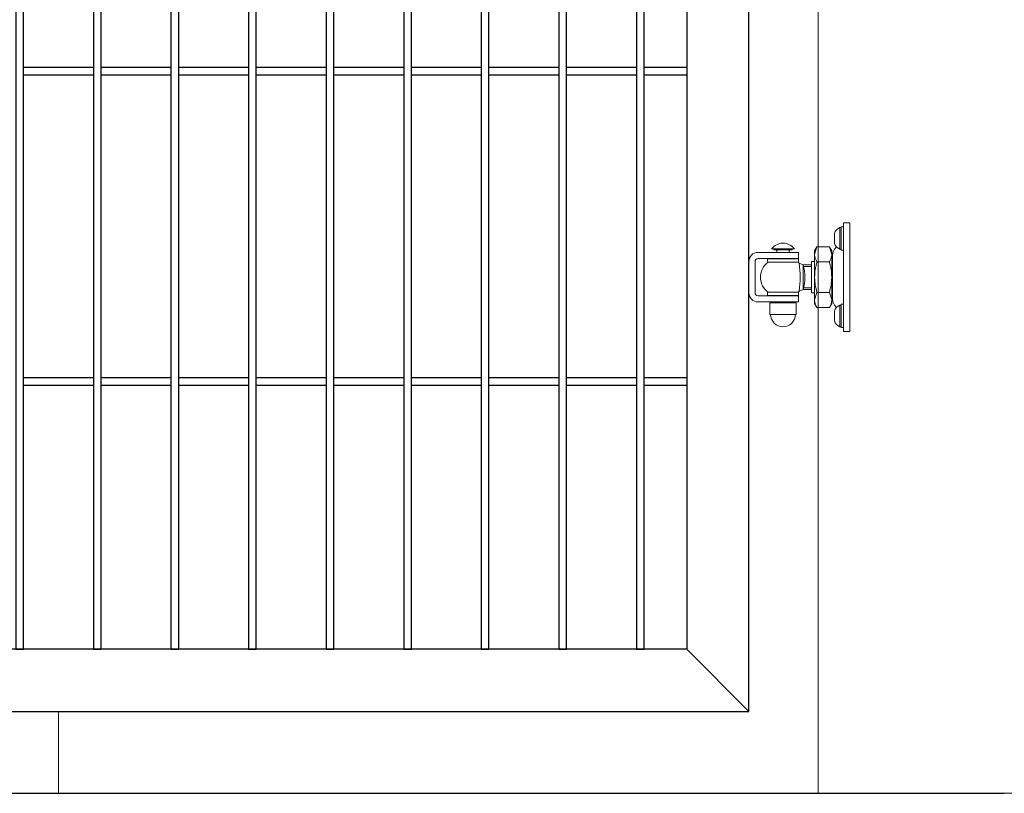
# Model space of a CAD drawing. Header units: inches. Extents: x 43593 to 117387, y -66787 to -26237.
# Tile 71 of 256: x 49556 to 49619, y -33690 to -33640. Entities that reach past the tile are written whole.
import ezdxf

# ---------------------------------------------------------------- set-up
doc = ezdxf.new("R2010")
doc.units = ezdxf.units.IN
doc.header["$MEASUREMENT"] = 0
doc.layers.get('0').update_dxf_attribs({"lineweight": 0})
doc.layers.add('--ogr.-panele', color=252, linetype='Continuous', lineweight=0)
doc.layers.add('AW OGRODZENIA', color=253, linetype='Continuous')
doc.layers.add('AW WYMIAR', color=134, linetype='Continuous')

# ---------------------------------------------------------------- blocks, each defined once
blk = doc.blocks.new('zawias_furtka_przod')
at = {"layer": '--ogr.-panele'}
for p, q in [((58.6, 18), (58.6, 32)), ((59.4, 32), (58.6, 32)), ((61, 32.5), (59.4, 32.5)), ((59.4, 32.5), (59.4, 17.5)), ((59.4, 18), (59.4, 32)), ((61, 30), (61, 35)), ((65, 35), (61, 35)), ((65, -35), (65, 35)), ((55.1, 21.9), (55.1, 28.1)), ((61, -30), (61, 30)), ((43.92, 19.63), (42.4, 14.72)), ((43.92, 19.63), (42.4, 17)), ((43.92, 19.63), (51.88, 19.63)), ((51.88, 19.63), (53.4, 14.72)), ((53.4, 17), (51.88, 19.63)), ((56.58, 19.53), (55.29, 17.99)), ((6, 16), (24, 16)), ((14.49, 18.2), (29.51, 18.2)), ((16, 18.2), (16, 17.6)), ((16, 17.6), (28, 17.6)), ((18, 17.2), (18, 16)), ((24, 16), (32, 16)), ((26, 16), (26, 17.2)), ((28, 17.6), (28, 18.2)), ((32, 16), (32, 12)), ((42.4, 14.72), (42.4, 17)), ((42.4, 0), (42.4, 14.72)), ((53.4, 14.72), (53.4, 17)), ((53.4, 0), (53.4, 14.72)), ((54, -14.45), (54, 14.45)), ((58.6, 18), (59.4, 18)), ((59.4, 17.5), (61, 17.5)), ((0, 10), (0, -10)), ((4, 10), (4, -10)), ((6, 12), (24, 12)), ((12, 11.75), (32, 11.75)), ((12, 11.75), (12, 9.75)), ((12, 9.75), (32, 9.75)), ((32, 12), (24, 12)), ((32, 9.75), (32, 11.75)), ((35.09, 8), (32.43, 9.01)), ((40.4, 8), (34.99, 8)), ((35.1, 8), (35.1, -8)), ((40.4, 6.78), (35.1, 6.78)), ((40.4, 10), (40.4, -10)), ((42.4, 10), (40.4, 10)), ((43.92, 9.82), (51.88, 9.82)), ((54, 11.9), (53.4, 11.9)), ((42.4, -14.72), (42.4, 0)), ((53.4, -14.72), (53.4, 0)), ((24, -12), (6, -12)), ((12, -9.75), (32, -9.75)), ((12, -9.75), (12, -11.75)), ((12, -11.75), (32, -11.75)), ((24, -12), (32, -12)), ((32, -11.75), (32, -9.75)), ((32, -12), (32, -16)), ((32.43, -9.01), (35.09, -8)), ((34.99, -8), (40.4, -8)), ((40.4, -6.77), (35.1, -6.77)), ((40.4, -10), (42.4, -10)), ((43.92, -9.82), (42.4, -14.72)), ((43.92, -9.82), (51.88, -9.82)), ((51.88, -9.82), (53.4, -14.72)), ((53.4, -11.9), (54, -11.9)), ((24, -16), (6, -16)), ((13.6, -16.5), (30.4, -16.5)), ((13.6, -16.5), (13.6, -24)), ((14, -16), (14, -16.5)), ((32, -16), (24, -16)), ((30, -16.5), (30, -16)), ((30.4, -24), (30.4, -16.5)), ((42.4, -14.72), (42.4, -17)), ((42.4, -17), (43.92, -19.63)), ((51.88, -19.63), (53.4, -17)), ((53.4, -14.72), (53.4, -17)), ((55.29, -17.99), (56.58, -19.53)), ((58.6, -32), (58.6, -18)), ((59.4, -18), (58.6, -18)), ((59.4, -32.5), (59.4, -17.5)), ((61, -17.5), (59.4, -17.5)), ((13.6, -24), (30.4, -24)), ((43.92, -19.63), (51.88, -19.63)), ((55.1, -28.1), (55.1, -21.9)), ((61, -35), (61, -30)), ((58.6, -32), (59.4, -32)), ((59.4, -32.5), (61, -32.5)), ((65, -35), (61, -35))]:
    blk.add_line(p, q, dxfattribs=at)
for centre, radius, start, end in [((62.04, 25.34), 7.5, 117.31965, 157.17681), ((55.47, 28.1), 0.375, 157.17682, 180), ((22, 12.42), 9.47, 37.5942, 142.40579), ((55.47, 21.9), 0.375, 180, 202.82318), ((62.04, 24.66), 7.5, 202.82318, 242.68034), ((6, 10), 6, 90, 180), ((17.6, 17.2), 0.4, 0, 90), ((26.4, 17.2), 0.4, 90, 180), ((51.98, 15), 9.59, 181.65457, 212.72967), ((43.82, 15), 9.59, 327.27032, 358.34543), ((59.5, 14.45), 5.5, 140, 180), ((6, 10), 2, 90, 180), ((19.51, 0), 12.01, 125.70064, 234.29936), ((24.49, 0), 12.01, 48.45917, 54.29936), ((-34.74, 0), 67.77, 352.36423, 7.63644), ((3.25, 0), 32.83, 345.89784, 14.10353), ((6, -10), 6, 180, 270), ((6, -10), 2, 180, 270), ((24.49, 0), 12.01, 305.70064, 311.57727), ((51.98, -14.45), 9.59, 181.65457, 212.72967), ((43.82, -14.45), 9.59, 327.27032, 358.34543), ((59.5, -14.45), 5.5, 180, 220), ((62.04, -24.66), 7.5, 117.31965, 157.17681), ((22, -24), 8, 180, 0), ((55.47, -21.9), 0.375, 157.17682, 180), ((55.47, -28.1), 0.375, 180, 202.82318), ((62.04, -25.34), 7.5, 202.82318, 242.68034)]:
    blk.add_arc(centre, radius, start, end, dxfattribs=at)
for points in [[(43.92, 9.82), (43.69, 9.02), (43.48, 8.21), (43.1, 6.58), (42.94, 5.76), (42.54, 3.31), (42.4, 1.66), (42.4, 0)], [(51.88, 9.82), (52.11, 9.02), (52.32, 8.21), (52.7, 6.58), (52.86, 5.76), (53.26, 3.31), (53.4, 1.66), (53.4, 0)], [(42.4, 0), (42.4, -0.83), (42.44, -1.66), (42.58, -3.33), (42.68, -4.16), (43.08, -6.62), (43.46, -8.23), (43.92, -9.82)], [(53.4, 0), (53.4, -0.83), (53.36, -1.66), (53.22, -3.33), (53.12, -4.16), (52.72, -6.62), (52.34, -8.23), (51.88, -9.82)]]:
    blk.add_open_spline(points, degree=3, knots=[0, 0, 0, 0, 0.25, 0.25, 0.5, 0.5, 1, 1, 1, 1], dxfattribs=at)

msp = doc.modelspace()

# ---------------------------------------------------------------- linework, layer by layer
at = {"layer": '--ogr.-panele', "color": 0}
msp.add_line((49606.968, -33690.208), (49606.968, -33536.702), dxfattribs=at)
at = {"linetype": 'Continuous', "ltscale": 8}
msp.add_line((49558.003, -33684.921), (49558.003, -33690.208), dxfattribs=at)
at = {"color": 3, "linetype": 'Continuous', "lineweight": 30}
msp.add_lwpolyline([(48630.247, -33690.208), (49193.766, -33690.208), (49241.038, -33690.208), (49497.038, -33690.208), (49618.968, -33690.208), (50388.968, -33677.764), (50406.891, -33677.802), (50776.161, -33675.492), (51155.511, -33673.07), (51284.766, -33672.208)], dxfattribs=at)
at = {"layer": 'AW OGRODZENIA'}
for p, q in [((49602.503, -33684.921), (49602.503, -33539.921)), ((49598.503, -33543.921), (49598.503, -33680.921)), ((49555.753, -33643.382), (49560.257, -33643.382)), ((49555.753, -33643.382), (49560.257, -33643.382)), ((49555.753, -33643.382), (49560.257, -33643.382)), ((49555.753, -33643.382), (49560.257, -33643.382)), ((49555.753, -33643.382), (49560.257, -33643.382)), ((49555.753, -33643.382), (49560.257, -33643.382)), ((49555.753, -33643.382), (49560.257, -33643.382)), ((49555.753, -33643.382), (49560.257, -33643.382)), ((49555.753, -33643.382), (49560.257, -33643.382)), ((49555.753, -33643.382), (49560.257, -33643.382)), ((49555.753, -33643.382), (49560.257, -33643.382)), ((49555.753, -33643.382), (49560.257, -33643.382)), ((49555.753, -33643.382), (49560.257, -33643.382)), ((49555.753, -33643.382), (49560.257, -33643.382)), ((49555.753, -33643.382), (49560.257, -33643.382)), ((49555.753, -33643.382), (49560.257, -33643.382)), ((49555.753, -33643.382), (49560.257, -33643.382)), ((49555.753, -33643.382), (49560.257, -33643.382)), ((49555.753, -33643.382), (49560.257, -33643.382)), ((49555.753, -33643.382), (49560.257, -33643.382)), ((49555.753, -33643.382), (49560.257, -33643.382)), ((49555.753, -33643.382), (49560.257, -33643.382)), ((49555.753, -33643.382), (49560.257, -33643.382)), ((49555.753, -33643.382), (49560.257, -33643.382)), ((49555.753, -33643.382), (49560.257, -33643.382)), ((49560.753, -33643.382), (49565.257, -33643.382)), ((49560.753, -33643.382), (49565.257, -33643.382)), ((49560.753, -33643.382), (49565.257, -33643.382)), ((49560.753, -33643.382), (49565.257, -33643.382)), ((49560.753, -33643.382), (49565.257, -33643.382)), ((49560.753, -33643.382), (49565.257, -33643.382)), ((49560.753, -33643.382), (49565.257, -33643.382)), ((49560.753, -33643.382), (49565.257, -33643.382)), ((49560.753, -33643.382), (49565.257, -33643.382)), ((49560.753, -33643.382), (49565.257, -33643.382)), ((49560.753, -33643.382), (49565.257, -33643.382)), ((49560.753, -33643.382), (49565.257, -33643.382)), ((49560.753, -33643.382), (49565.257, -33643.382)), ((49560.753, -33643.382), (49565.257, -33643.382)), ((49560.753, -33643.382), (49565.257, -33643.382)), ((49560.753, -33643.382), (49565.257, -33643.382)), ((49560.753, -33643.382), (49565.257, -33643.382)), ((49560.753, -33643.382), (49565.257, -33643.382)), ((49560.753, -33643.382), (49565.257, -33643.382)), ((49560.753, -33643.382), (49565.257, -33643.382)), ((49560.753, -33643.382), (49565.257, -33643.382)), ((49560.753, -33643.382), (49565.257, -33643.382)), ((49560.753, -33643.382), (49565.257, -33643.382)), ((49560.753, -33643.382), (49565.257, -33643.382)), ((49560.753, -33643.382), (49565.257, -33643.382)), ((49565.753, -33643.382), (49570.257, -33643.382)), ((49565.753, -33643.382), (49570.257, -33643.382)), ((49565.753, -33643.382), (49570.257, -33643.382)), ((49565.753, -33643.382), (49570.257, -33643.382)), ((49565.753, -33643.382), (49570.257, -33643.382)), ((49565.753, -33643.382), (49570.257, -33643.382)), ((49565.753, -33643.382), (49570.257, -33643.382)), ((49565.753, -33643.382), (49570.257, -33643.382)), ((49565.753, -33643.382), (49570.257, -33643.382)), ((49565.753, -33643.382), (49570.257, -33643.382)), ((49565.753, -33643.382), (49570.257, -33643.382)), ((49565.753, -33643.382), (49570.257, -33643.382)), ((49565.753, -33643.382), (49570.257, -33643.382)), ((49565.753, -33643.382), (49570.257, -33643.382)), ((49565.753, -33643.382), (49570.257, -33643.382)), ((49565.753, -33643.382), (49570.257, -33643.382)), ((49565.753, -33643.382), (49570.257, -33643.382)), ((49565.753, -33643.382), (49570.257, -33643.382)), ((49565.753, -33643.382), (49570.257, -33643.382)), ((49565.753, -33643.382), (49570.257, -33643.382)), ((49565.753, -33643.382), (49570.257, -33643.382)), ((49565.753, -33643.382), (49570.257, -33643.382)), ((49565.753, -33643.382), (49570.257, -33643.382)), ((49565.753, -33643.382), (49570.257, -33643.382)), ((49565.753, -33643.382), (49570.257, -33643.382)), ((49570.753, -33643.382), (49575.257, -33643.382)), ((49570.753, -33643.382), (49575.257, -33643.382)), ((49570.753, -33643.382), (49575.257, -33643.382)), ((49570.753, -33643.382), (49575.257, -33643.382)), ((49570.753, -33643.382), (49575.257, -33643.382)), ((49570.753, -33643.382), (49575.257, -33643.382)), ((49570.753, -33643.382), (49575.257, -33643.382)), ((49570.753, -33643.382), (49575.257, -33643.382)), ((49570.753, -33643.382), (49575.257, -33643.382)), ((49570.753, -33643.382), (49575.257, -33643.382)), ((49570.753, -33643.382), (49575.257, -33643.382)), ((49570.753, -33643.382), (49575.257, -33643.382)), ((49570.753, -33643.382), (49575.257, -33643.382)), ((49570.753, -33643.382), (49575.257, -33643.382)), ((49570.753, -33643.382), (49575.257, -33643.382)), ((49570.753, -33643.382), (49575.257, -33643.382)), ((49570.753, -33643.382), (49575.257, -33643.382)), ((49570.753, -33643.382), (49575.257, -33643.382)), ((49570.753, -33643.382), (49575.257, -33643.382)), ((49570.753, -33643.382), (49575.257, -33643.382)), ((49570.753, -33643.382), (49575.257, -33643.382)), ((49570.753, -33643.382), (49575.257, -33643.382)), ((49570.753, -33643.382), (49575.257, -33643.382)), ((49570.753, -33643.382), (49575.257, -33643.382)), ((49570.753, -33643.382), (49575.257, -33643.382)), ((49575.753, -33643.382), (49580.257, -33643.382)), ((49575.753, -33643.382), (49580.257, -33643.382)), ((49575.753, -33643.382), (49580.257, -33643.382)), ((49575.753, -33643.382), (49580.257, -33643.382)), ((49575.753, -33643.382), (49580.257, -33643.382)), ((49575.753, -33643.382), (49580.257, -33643.382)), ((49575.753, -33643.382), (49580.257, -33643.382)), ((49575.753, -33643.382), (49580.257, -33643.382)), ((49575.753, -33643.382), (49580.257, -33643.382)), ((49575.753, -33643.382), (49580.257, -33643.382)), ((49575.753, -33643.382), (49580.257, -33643.382)), ((49575.753, -33643.382), (49580.257, -33643.382)), ((49575.753, -33643.382), (49580.257, -33643.382)), ((49575.753, -33643.382), (49580.257, -33643.382)), ((49575.753, -33643.382), (49580.257, -33643.382)), ((49575.753, -33643.382), (49580.257, -33643.382)), ((49575.753, -33643.382), (49580.257, -33643.382)), ((49575.753, -33643.382), (49580.257, -33643.382)), ((49575.753, -33643.382), (49580.257, -33643.382)), ((49575.753, -33643.382), (49580.257, -33643.382)), ((49575.753, -33643.382), (49580.257, -33643.382)), ((49575.753, -33643.382), (49580.257, -33643.382)), ((49575.753, -33643.382), (49580.257, -33643.382)), ((49575.753, -33643.382), (49580.257, -33643.382)), ((49575.753, -33643.382), (49580.257, -33643.382)), ((49580.753, -33643.382), (49585.257, -33643.382)), ((49580.753, -33643.382), (49585.257, -33643.382)), ((49580.753, -33643.382), (49585.257, -33643.382)), ((49580.753, -33643.382), (49585.257, -33643.382)), ((49580.753, -33643.382), (49585.257, -33643.382)), ((49580.753, -33643.382), (49585.257, -33643.382)), ((49580.753, -33643.382), (49585.257, -33643.382)), ((49580.753, -33643.382), (49585.257, -33643.382)), ((49580.753, -33643.382), (49585.257, -33643.382)), ((49580.753, -33643.382), (49585.257, -33643.382)), ((49580.753, -33643.382), (49585.257, -33643.382)), ((49580.753, -33643.382), (49585.257, -33643.382)), ((49580.753, -33643.382), (49585.257, -33643.382)), ((49580.753, -33643.382), (49585.257, -33643.382)), ((49580.753, -33643.382), (49585.257, -33643.382)), ((49580.753, -33643.382), (49585.257, -33643.382)), ((49580.753, -33643.382), (49585.257, -33643.382)), ((49580.753, -33643.382), (49585.257, -33643.382)), ((49580.753, -33643.382), (49585.257, -33643.382)), ((49580.753, -33643.382), (49585.257, -33643.382)), ((49580.753, -33643.382), (49585.257, -33643.382)), ((49580.753, -33643.382), (49585.257, -33643.382)), ((49580.753, -33643.382), (49585.257, -33643.382)), ((49580.753, -33643.382), (49585.257, -33643.382)), ((49580.753, -33643.382), (49585.257, -33643.382)), ((49585.753, -33643.382), (49590.257, -33643.382)), ((49585.753, -33643.382), (49590.257, -33643.382)), ((49585.753, -33643.382), (49590.257, -33643.382)), ((49585.753, -33643.382), (49590.257, -33643.382)), ((49585.753, -33643.382), (49590.257, -33643.382)), ((49585.753, -33643.382), (49590.257, -33643.382)), ((49585.753, -33643.382), (49590.257, -33643.382)), ((49585.753, -33643.382), (49590.257, -33643.382)), ((49585.753, -33643.382), (49590.257, -33643.382)), ((49585.753, -33643.382), (49590.257, -33643.382)), ((49585.753, -33643.382), (49590.257, -33643.382)), ((49585.753, -33643.382), (49590.257, -33643.382)), ((49585.753, -33643.382), (49590.257, -33643.382)), ((49585.753, -33643.382), (49590.257, -33643.382)), ((49585.753, -33643.382), (49590.257, -33643.382)), ((49585.753, -33643.382), (49590.257, -33643.382)), ((49585.753, -33643.382), (49590.257, -33643.382)), ((49585.753, -33643.382), (49590.257, -33643.382)), ((49585.753, -33643.382), (49590.257, -33643.382)), ((49585.753, -33643.382), (49590.257, -33643.382)), ((49585.753, -33643.382), (49590.257, -33643.382)), ((49585.753, -33643.382), (49590.257, -33643.382)), ((49585.753, -33643.382), (49590.257, -33643.382)), ((49585.753, -33643.382), (49590.257, -33643.382)), ((49585.753, -33643.382), (49590.257, -33643.382)), ((49590.753, -33643.382), (49595.257, -33643.382)), ((49590.753, -33643.382), (49595.257, -33643.382)), ((49590.753, -33643.382), (49595.257, -33643.382)), ((49590.753, -33643.382), (49595.257, -33643.382)), ((49590.753, -33643.382), (49595.257, -33643.382)), ((49590.753, -33643.382), (49595.257, -33643.382)), ((49590.753, -33643.382), (49595.257, -33643.382)), ((49590.753, -33643.382), (49595.257, -33643.382)), ((49590.753, -33643.382), (49595.257, -33643.382)), ((49590.753, -33643.382), (49595.257, -33643.382)), ((49590.753, -33643.382), (49595.257, -33643.382)), ((49590.753, -33643.382), (49595.257, -33643.382)), ((49590.753, -33643.382), (49595.257, -33643.382)), ((49590.753, -33643.382), (49595.257, -33643.382)), ((49590.753, -33643.382), (49595.257, -33643.382)), ((49590.753, -33643.382), (49595.257, -33643.382)), ((49590.753, -33643.382), (49595.257, -33643.382)), ((49590.753, -33643.382), (49595.257, -33643.382)), ((49590.753, -33643.382), (49595.257, -33643.382)), ((49590.753, -33643.382), (49595.257, -33643.382)), ((49590.753, -33643.382), (49595.257, -33643.382)), ((49590.753, -33643.382), (49595.257, -33643.382)), ((49590.753, -33643.382), (49595.257, -33643.382)), ((49590.753, -33643.382), (49595.257, -33643.382)), ((49590.753, -33643.382), (49595.257, -33643.382)), ((49595.753, -33643.382), (49598.503, -33643.382)), ((49595.753, -33643.382), (49598.503, -33643.382)), ((49595.753, -33643.382), (49598.503, -33643.382)), ((49595.753, -33643.382), (49598.503, -33643.382)), ((49595.753, -33643.382), (49598.503, -33643.382)), ((49595.753, -33643.382), (49598.503, -33643.382)), ((49595.753, -33643.382), (49598.503, -33643.382)), ((49595.753, -33643.382), (49598.503, -33643.382)), ((49595.753, -33643.382), (49598.503, -33643.382)), ((49595.753, -33643.382), (49598.503, -33643.382)), ((49595.753, -33643.382), (49598.503, -33643.382)), ((49595.753, -33643.382), (49598.503, -33643.382)), ((49595.753, -33643.382), (49598.503, -33643.382)), ((49595.753, -33643.382), (49598.503, -33643.382)), ((49595.753, -33643.382), (49598.503, -33643.382)), ((49595.753, -33643.382), (49598.503, -33643.382)), ((49595.753, -33643.382), (49598.503, -33643.382)), ((49595.753, -33643.382), (49598.503, -33643.382)), ((49595.753, -33643.382), (49598.503, -33643.382)), ((49595.753, -33643.382), (49598.503, -33643.382)), ((49595.753, -33643.382), (49598.503, -33643.382)), ((49595.753, -33643.382), (49598.503, -33643.382)), ((49595.753, -33643.382), (49598.503, -33643.382)), ((49595.753, -33643.382), (49598.503, -33643.382)), ((49595.753, -33643.382), (49598.503, -33643.382)), ((49555.753, -33643.882), (49560.257, -33643.882)), ((49555.753, -33643.882), (49560.257, -33643.882)), ((49555.753, -33643.882), (49560.257, -33643.882)), ((49555.753, -33643.882), (49560.257, -33643.882)), ((49555.753, -33643.882), (49560.257, -33643.882)), ((49555.753, -33643.882), (49560.257, -33643.882)), ((49555.753, -33643.882), (49560.257, -33643.882)), ((49555.753, -33643.882), (49560.257, -33643.882)), ((49555.753, -33643.882), (49560.257, -33643.882)), ((49555.753, -33643.882), (49560.257, -33643.882)), ((49555.753, -33643.882), (49560.257, -33643.882)), ((49555.753, -33643.882), (49560.257, -33643.882)), ((49555.753, -33643.882), (49560.257, -33643.882)), ((49555.753, -33643.882), (49560.257, -33643.882)), ((49555.753, -33643.882), (49560.257, -33643.882)), ((49555.753, -33643.882), (49560.257, -33643.882)), ((49555.753, -33643.882), (49560.257, -33643.882)), ((49555.753, -33643.882), (49560.257, -33643.882)), ((49555.753, -33643.882), (49560.257, -33643.882)), ((49555.753, -33643.882), (49560.257, -33643.882)), ((49555.753, -33643.882), (49560.257, -33643.882)), ((49555.753, -33643.882), (49560.257, -33643.882)), ((49555.753, -33643.882), (49560.257, -33643.882)), ((49555.753, -33643.882), (49560.257, -33643.882)), ((49555.753, -33643.882), (49560.257, -33643.882)), ((49560.753, -33643.882), (49565.257, -33643.882)), ((49560.753, -33643.882), (49565.257, -33643.882)), ((49560.753, -33643.882), (49565.257, -33643.882)), ((49560.753, -33643.882), (49565.257, -33643.882)), ((49560.753, -33643.882), (49565.257, -33643.882)), ((49560.753, -33643.882), (49565.257, -33643.882)), ((49560.753, -33643.882), (49565.257, -33643.882)), ((49560.753, -33643.882), (49565.257, -33643.882)), ((49560.753, -33643.882), (49565.257, -33643.882)), ((49560.753, -33643.882), (49565.257, -33643.882)), ((49560.753, -33643.882), (49565.257, -33643.882)), ((49560.753, -33643.882), (49565.257, -33643.882)), ((49560.753, -33643.882), (49565.257, -33643.882)), ((49560.753, -33643.882), (49565.257, -33643.882)), ((49560.753, -33643.882), (49565.257, -33643.882)), ((49560.753, -33643.882), (49565.257, -33643.882)), ((49560.753, -33643.882), (49565.257, -33643.882)), ((49560.753, -33643.882), (49565.257, -33643.882)), ((49560.753, -33643.882), (49565.257, -33643.882)), ((49560.753, -33643.882), (49565.257, -33643.882)), ((49560.753, -33643.882), (49565.257, -33643.882)), ((49560.753, -33643.882), (49565.257, -33643.882)), ((49560.753, -33643.882), (49565.257, -33643.882)), ((49560.753, -33643.882), (49565.257, -33643.882)), ((49560.753, -33643.882), (49565.257, -33643.882)), ((49565.753, -33643.882), (49570.257, -33643.882)), ((49565.753, -33643.882), (49570.257, -33643.882)), ((49565.753, -33643.882), (49570.257, -33643.882)), ((49565.753, -33643.882), (49570.257, -33643.882)), ((49565.753, -33643.882), (49570.257, -33643.882)), ((49565.753, -33643.882), (49570.257, -33643.882)), ((49565.753, -33643.882), (49570.257, -33643.882)), ((49565.753, -33643.882), (49570.257, -33643.882)), ((49565.753, -33643.882), (49570.257, -33643.882)), ((49565.753, -33643.882), (49570.257, -33643.882)), ((49565.753, -33643.882), (49570.257, -33643.882)), ((49565.753, -33643.882), (49570.257, -33643.882)), ((49565.753, -33643.882), (49570.257, -33643.882)), ((49565.753, -33643.882), (49570.257, -33643.882)), ((49565.753, -33643.882), (49570.257, -33643.882)), ((49565.753, -33643.882), (49570.257, -33643.882)), ((49565.753, -33643.882), (49570.257, -33643.882)), ((49565.753, -33643.882), (49570.257, -33643.882)), ((49565.753, -33643.882), (49570.257, -33643.882)), ((49565.753, -33643.882), (49570.257, -33643.882)), ((49565.753, -33643.882), (49570.257, -33643.882)), ((49565.753, -33643.882), (49570.257, -33643.882)), ((49565.753, -33643.882), (49570.257, -33643.882)), ((49565.753, -33643.882), (49570.257, -33643.882)), ((49565.753, -33643.882), (49570.257, -33643.882)), ((49570.753, -33643.882), (49575.257, -33643.882)), ((49570.753, -33643.882), (49575.257, -33643.882)), ((49570.753, -33643.882), (49575.257, -33643.882)), ((49570.753, -33643.882), (49575.257, -33643.882)), ((49570.753, -33643.882), (49575.257, -33643.882)), ((49570.753, -33643.882), (49575.257, -33643.882)), ((49570.753, -33643.882), (49575.257, -33643.882)), ((49570.753, -33643.882), (49575.257, -33643.882)), ((49570.753, -33643.882), (49575.257, -33643.882)), ((49570.753, -33643.882), (49575.257, -33643.882)), ((49570.753, -33643.882), (49575.257, -33643.882)), ((49570.753, -33643.882), (49575.257, -33643.882)), ((49570.753, -33643.882), (49575.257, -33643.882)), ((49570.753, -33643.882), (49575.257, -33643.882)), ((49570.753, -33643.882), (49575.257, -33643.882)), ((49570.753, -33643.882), (49575.257, -33643.882)), ((49570.753, -33643.882), (49575.257, -33643.882)), ((49570.753, -33643.882), (49575.257, -33643.882)), ((49570.753, -33643.882), (49575.257, -33643.882)), ((49570.753, -33643.882), (49575.257, -33643.882)), ((49570.753, -33643.882), (49575.257, -33643.882)), ((49570.753, -33643.882), (49575.257, -33643.882)), ((49570.753, -33643.882), (49575.257, -33643.882)), ((49570.753, -33643.882), (49575.257, -33643.882)), ((49570.753, -33643.882), (49575.257, -33643.882)), ((49575.753, -33643.882), (49580.257, -33643.882)), ((49575.753, -33643.882), (49580.257, -33643.882)), ((49575.753, -33643.882), (49580.257, -33643.882)), ((49575.753, -33643.882), (49580.257, -33643.882)), ((49575.753, -33643.882), (49580.257, -33643.882)), ((49575.753, -33643.882), (49580.257, -33643.882)), ((49575.753, -33643.882), (49580.257, -33643.882)), ((49575.753, -33643.882), (49580.257, -33643.882)), ((49575.753, -33643.882), (49580.257, -33643.882)), ((49575.753, -33643.882), (49580.257, -33643.882)), ((49575.753, -33643.882), (49580.257, -33643.882)), ((49575.753, -33643.882), (49580.257, -33643.882)), ((49575.753, -33643.882), (49580.257, -33643.882)), ((49575.753, -33643.882), (49580.257, -33643.882)), ((49575.753, -33643.882), (49580.257, -33643.882)), ((49575.753, -33643.882), (49580.257, -33643.882)), ((49575.753, -33643.882), (49580.257, -33643.882)), ((49575.753, -33643.882), (49580.257, -33643.882)), ((49575.753, -33643.882), (49580.257, -33643.882)), ((49575.753, -33643.882), (49580.257, -33643.882)), ((49575.753, -33643.882), (49580.257, -33643.882)), ((49575.753, -33643.882), (49580.257, -33643.882)), ((49575.753, -33643.882), (49580.257, -33643.882)), ((49575.753, -33643.882), (49580.257, -33643.882)), ((49575.753, -33643.882), (49580.257, -33643.882)), ((49580.753, -33643.882), (49585.257, -33643.882)), ((49580.753, -33643.882), (49585.257, -33643.882)), ((49580.753, -33643.882), (49585.257, -33643.882)), ((49580.753, -33643.882), (49585.257, -33643.882)), ((49580.753, -33643.882), (49585.257, -33643.882)), ((49580.753, -33643.882), (49585.257, -33643.882)), ((49580.753, -33643.882), (49585.257, -33643.882)), ((49580.753, -33643.882), (49585.257, -33643.882)), ((49580.753, -33643.882), (49585.257, -33643.882)), ((49580.753, -33643.882), (49585.257, -33643.882)), ((49580.753, -33643.882), (49585.257, -33643.882)), ((49580.753, -33643.882), (49585.257, -33643.882)), ((49580.753, -33643.882), (49585.257, -33643.882)), ((49580.753, -33643.882), (49585.257, -33643.882)), ((49580.753, -33643.882), (49585.257, -33643.882)), ((49580.753, -33643.882), (49585.257, -33643.882)), ((49580.753, -33643.882), (49585.257, -33643.882)), ((49580.753, -33643.882), (49585.257, -33643.882)), ((49580.753, -33643.882), (49585.257, -33643.882)), ((49580.753, -33643.882), (49585.257, -33643.882)), ((49580.753, -33643.882), (49585.257, -33643.882)), ((49580.753, -33643.882), (49585.257, -33643.882)), ((49580.753, -33643.882), (49585.257, -33643.882)), ((49580.753, -33643.882), (49585.257, -33643.882)), ((49580.753, -33643.882), (49585.257, -33643.882)), ((49585.753, -33643.882), (49590.257, -33643.882)), ((49585.753, -33643.882), (49590.257, -33643.882)), ((49585.753, -33643.882), (49590.257, -33643.882)), ((49585.753, -33643.882), (49590.257, -33643.882)), ((49585.753, -33643.882), (49590.257, -33643.882)), ((49585.753, -33643.882), (49590.257, -33643.882)), ((49585.753, -33643.882), (49590.257, -33643.882)), ((49585.753, -33643.882), (49590.257, -33643.882)), ((49585.753, -33643.882), (49590.257, -33643.882)), ((49585.753, -33643.882), (49590.257, -33643.882)), ((49585.753, -33643.882), (49590.257, -33643.882)), ((49585.753, -33643.882), (49590.257, -33643.882)), ((49585.753, -33643.882), (49590.257, -33643.882)), ((49585.753, -33643.882), (49590.257, -33643.882)), ((49585.753, -33643.882), (49590.257, -33643.882)), ((49585.753, -33643.882), (49590.257, -33643.882)), ((49585.753, -33643.882), (49590.257, -33643.882)), ((49585.753, -33643.882), (49590.257, -33643.882)), ((49585.753, -33643.882), (49590.257, -33643.882)), ((49585.753, -33643.882), (49590.257, -33643.882)), ((49585.753, -33643.882), (49590.257, -33643.882)), ((49585.753, -33643.882), (49590.257, -33643.882)), ((49585.753, -33643.882), (49590.257, -33643.882)), ((49585.753, -33643.882), (49590.257, -33643.882)), ((49585.753, -33643.882), (49590.257, -33643.882)), ((49590.753, -33643.882), (49595.257, -33643.882)), ((49590.753, -33643.882), (49595.257, -33643.882)), ((49590.753, -33643.882), (49595.257, -33643.882)), ((49590.753, -33643.882), (49595.257, -33643.882)), ((49590.753, -33643.882), (49595.257, -33643.882)), ((49590.753, -33643.882), (49595.257, -33643.882)), ((49590.753, -33643.882), (49595.257, -33643.882)), ((49590.753, -33643.882), (49595.257, -33643.882)), ((49590.753, -33643.882), (49595.257, -33643.882)), ((49590.753, -33643.882), (49595.257, -33643.882)), ((49590.753, -33643.882), (49595.257, -33643.882)), ((49590.753, -33643.882), (49595.257, -33643.882)), ((49590.753, -33643.882), (49595.257, -33643.882)), ((49590.753, -33643.882), (49595.257, -33643.882)), ((49590.753, -33643.882), (49595.257, -33643.882)), ((49590.753, -33643.882), (49595.257, -33643.882)), ((49590.753, -33643.882), (49595.257, -33643.882)), ((49590.753, -33643.882), (49595.257, -33643.882)), ((49590.753, -33643.882), (49595.257, -33643.882)), ((49590.753, -33643.882), (49595.257, -33643.882)), ((49590.753, -33643.882), (49595.257, -33643.882)), ((49590.753, -33643.882), (49595.257, -33643.882)), ((49590.753, -33643.882), (49595.257, -33643.882)), ((49590.753, -33643.882), (49595.257, -33643.882)), ((49590.753, -33643.882), (49595.257, -33643.882)), ((49595.753, -33643.882), (49598.503, -33643.882)), ((49595.753, -33643.882), (49598.503, -33643.882)), ((49595.753, -33643.882), (49598.503, -33643.882)), ((49595.753, -33643.882), (49598.503, -33643.882)), ((49595.753, -33643.882), (49598.503, -33643.882)), ((49595.753, -33643.882), (49598.503, -33643.882)), ((49595.753, -33643.882), (49598.503, -33643.882)), ((49595.753, -33643.882), (49598.503, -33643.882)), ((49595.753, -33643.882), (49598.503, -33643.882)), ((49595.753, -33643.882), (49598.503, -33643.882)), ((49595.753, -33643.882), (49598.503, -33643.882)), ((49595.753, -33643.882), (49598.503, -33643.882)), ((49595.753, -33643.882), (49598.503, -33643.882)), ((49595.753, -33643.882), (49598.503, -33643.882)), ((49595.753, -33643.882), (49598.503, -33643.882)), ((49595.753, -33643.882), (49598.503, -33643.882)), ((49595.753, -33643.882), (49598.503, -33643.882)), ((49595.753, -33643.882), (49598.503, -33643.882)), ((49595.753, -33643.882), (49598.503, -33643.882)), ((49595.753, -33643.882), (49598.503, -33643.882)), ((49595.753, -33643.882), (49598.503, -33643.882)), ((49595.753, -33643.882), (49598.503, -33643.882)), ((49595.753, -33643.882), (49598.503, -33643.882)), ((49595.753, -33643.882), (49598.503, -33643.882)), ((49595.753, -33643.882), (49598.503, -33643.882)), ((49555.753, -33663.382), (49560.257, -33663.382)), ((49555.753, -33663.382), (49560.257, -33663.382)), ((49555.753, -33663.382), (49560.257, -33663.382)), ((49555.753, -33663.382), (49560.257, -33663.382)), ((49555.753, -33663.382), (49560.257, -33663.382)), ((49555.753, -33663.382), (49560.257, -33663.382)), ((49555.753, -33663.382), (49560.257, -33663.382)), ((49555.753, -33663.382), (49560.257, -33663.382)), ((49555.753, -33663.382), (49560.257, -33663.382)), ((49555.753, -33663.382), (49560.257, -33663.382)), ((49555.753, -33663.382), (49560.257, -33663.382)), ((49555.753, -33663.382), (49560.257, -33663.382)), ((49555.753, -33663.382), (49560.257, -33663.382)), ((49555.753, -33663.382), (49560.257, -33663.382)), ((49555.753, -33663.382), (49560.257, -33663.382)), ((49555.753, -33663.382), (49560.257, -33663.382)), ((49555.753, -33663.382), (49560.257, -33663.382)), ((49555.753, -33663.382), (49560.257, -33663.382)), ((49555.753, -33663.382), (49560.257, -33663.382)), ((49555.753, -33663.382), (49560.257, -33663.382)), ((49555.753, -33663.382), (49560.257, -33663.382)), ((49555.753, -33663.382), (49560.257, -33663.382)), ((49555.753, -33663.382), (49560.257, -33663.382)), ((49555.753, -33663.382), (49560.257, -33663.382)), ((49555.753, -33663.382), (49560.257, -33663.382)), ((49555.753, -33663.882), (49560.257, -33663.882)), ((49555.753, -33663.882), (49560.257, -33663.882)), ((49555.753, -33663.882), (49560.257, -33663.882)), ((49555.753, -33663.882), (49560.257, -33663.882)), ((49555.753, -33663.882), (49560.257, -33663.882)), ((49555.753, -33663.882), (49560.257, -33663.882)), ((49555.753, -33663.882), (49560.257, -33663.882)), ((49555.753, -33663.882), (49560.257, -33663.882)), ((49555.753, -33663.882), (49560.257, -33663.882)), ((49555.753, -33663.882), (49560.257, -33663.882)), ((49555.753, -33663.882), (49560.257, -33663.882)), ((49555.753, -33663.882), (49560.257, -33663.882)), ((49555.753, -33663.882), (49560.257, -33663.882)), ((49555.753, -33663.882), (49560.257, -33663.882)), ((49555.753, -33663.882), (49560.257, -33663.882)), ((49555.753, -33663.882), (49560.257, -33663.882)), ((49555.753, -33663.882), (49560.257, -33663.882)), ((49555.753, -33663.882), (49560.257, -33663.882)), ((49555.753, -33663.882), (49560.257, -33663.882)), ((49555.753, -33663.882), (49560.257, -33663.882)), ((49555.753, -33663.882), (49560.257, -33663.882)), ((49555.753, -33663.882), (49560.257, -33663.882)), ((49555.753, -33663.882), (49560.257, -33663.882)), ((49555.753, -33663.882), (49560.257, -33663.882)), ((49555.753, -33663.882), (49560.257, -33663.882)), ((49560.753, -33663.382), (49565.257, -33663.382)), ((49560.753, -33663.382), (49565.257, -33663.382)), ((49560.753, -33663.382), (49565.257, -33663.382)), ((49560.753, -33663.382), (49565.257, -33663.382)), ((49560.753, -33663.382), (49565.257, -33663.382)), ((49560.753, -33663.382), (49565.257, -33663.382)), ((49560.753, -33663.382), (49565.257, -33663.382)), ((49560.753, -33663.382), (49565.257, -33663.382)), ((49560.753, -33663.382), (49565.257, -33663.382)), ((49560.753, -33663.382), (49565.257, -33663.382)), ((49560.753, -33663.382), (49565.257, -33663.382)), ((49560.753, -33663.382), (49565.257, -33663.382)), ((49560.753, -33663.382), (49565.257, -33663.382)), ((49560.753, -33663.382), (49565.257, -33663.382)), ((49560.753, -33663.382), (49565.257, -33663.382)), ((49560.753, -33663.382), (49565.257, -33663.382)), ((49560.753, -33663.382), (49565.257, -33663.382)), ((49560.753, -33663.382), (49565.257, -33663.382)), ((49560.753, -33663.382), (49565.257, -33663.382)), ((49560.753, -33663.382), (49565.257, -33663.382)), ((49560.753, -33663.382), (49565.257, -33663.382)), ((49560.753, -33663.382), (49565.257, -33663.382)), ((49560.753, -33663.382), (49565.257, -33663.382)), ((49560.753, -33663.382), (49565.257, -33663.382)), ((49560.753, -33663.382), (49565.257, -33663.382)), ((49560.753, -33663.882), (49565.257, -33663.882)), ((49560.753, -33663.882), (49565.257, -33663.882)), ((49560.753, -33663.882), (49565.257, -33663.882)), ((49560.753, -33663.882), (49565.257, -33663.882)), ((49560.753, -33663.882), (49565.257, -33663.882)), ((49560.753, -33663.882), (49565.257, -33663.882)), ((49560.753, -33663.882), (49565.257, -33663.882)), ((49560.753, -33663.882), (49565.257, -33663.882)), ((49560.753, -33663.882), (49565.257, -33663.882)), ((49560.753, -33663.882), (49565.257, -33663.882)), ((49560.753, -33663.882), (49565.257, -33663.882)), ((49560.753, -33663.882), (49565.257, -33663.882)), ((49560.753, -33663.882), (49565.257, -33663.882)), ((49560.753, -33663.882), (49565.257, -33663.882)), ((49560.753, -33663.882), (49565.257, -33663.882)), ((49560.753, -33663.882), (49565.257, -33663.882)), ((49560.753, -33663.882), (49565.257, -33663.882)), ((49560.753, -33663.882), (49565.257, -33663.882)), ((49560.753, -33663.882), (49565.257, -33663.882)), ((49560.753, -33663.882), (49565.257, -33663.882)), ((49560.753, -33663.882), (49565.257, -33663.882)), ((49560.753, -33663.882), (49565.257, -33663.882)), ((49560.753, -33663.882), (49565.257, -33663.882)), ((49560.753, -33663.882), (49565.257, -33663.882)), ((49560.753, -33663.882), (49565.257, -33663.882)), ((49565.753, -33663.382), (49570.257, -33663.382)), ((49565.753, -33663.382), (49570.257, -33663.382)), ((49565.753, -33663.382), (49570.257, -33663.382)), ((49565.753, -33663.382), (49570.257, -33663.382)), ((49565.753, -33663.382), (49570.257, -33663.382)), ((49565.753, -33663.382), (49570.257, -33663.382)), ((49565.753, -33663.382), (49570.257, -33663.382)), ((49565.753, -33663.382), (49570.257, -33663.382)), ((49565.753, -33663.382), (49570.257, -33663.382)), ((49565.753, -33663.382), (49570.257, -33663.382)), ((49565.753, -33663.382), (49570.257, -33663.382)), ((49565.753, -33663.382), (49570.257, -33663.382)), ((49565.753, -33663.382), (49570.257, -33663.382)), ((49565.753, -33663.382), (49570.257, -33663.382)), ((49565.753, -33663.382), (49570.257, -33663.382)), ((49565.753, -33663.382), (49570.257, -33663.382)), ((49565.753, -33663.382), (49570.257, -33663.382)), ((49565.753, -33663.382), (49570.257, -33663.382)), ((49565.753, -33663.382), (49570.257, -33663.382)), ((49565.753, -33663.382), (49570.257, -33663.382)), ((49565.753, -33663.382), (49570.257, -33663.382)), ((49565.753, -33663.382), (49570.257, -33663.382)), ((49565.753, -33663.382), (49570.257, -33663.382)), ((49565.753, -33663.382), (49570.257, -33663.382)), ((49565.753, -33663.382), (49570.257, -33663.382)), ((49565.753, -33663.882), (49570.257, -33663.882)), ((49565.753, -33663.882), (49570.257, -33663.882)), ((49565.753, -33663.882), (49570.257, -33663.882)), ((49565.753, -33663.882), (49570.257, -33663.882)), ((49565.753, -33663.882), (49570.257, -33663.882)), ((49565.753, -33663.882), (49570.257, -33663.882)), ((49565.753, -33663.882), (49570.257, -33663.882)), ((49565.753, -33663.882), (49570.257, -33663.882)), ((49565.753, -33663.882), (49570.257, -33663.882)), ((49565.753, -33663.882), (49570.257, -33663.882)), ((49565.753, -33663.882), (49570.257, -33663.882)), ((49565.753, -33663.882), (49570.257, -33663.882)), ((49565.753, -33663.882), (49570.257, -33663.882)), ((49565.753, -33663.882), (49570.257, -33663.882)), ((49565.753, -33663.882), (49570.257, -33663.882)), ((49565.753, -33663.882), (49570.257, -33663.882)), ((49565.753, -33663.882), (49570.257, -33663.882)), ((49565.753, -33663.882), (49570.257, -33663.882)), ((49565.753, -33663.882), (49570.257, -33663.882)), ((49565.753, -33663.882), (49570.257, -33663.882)), ((49565.753, -33663.882), (49570.257, -33663.882)), ((49565.753, -33663.882), (49570.257, -33663.882)), ((49565.753, -33663.882), (49570.257, -33663.882)), ((49565.753, -33663.882), (49570.257, -33663.882)), ((49565.753, -33663.882), (49570.257, -33663.882)), ((49570.753, -33663.382), (49575.257, -33663.382)), ((49570.753, -33663.382), (49575.257, -33663.382)), ((49570.753, -33663.382), (49575.257, -33663.382)), ((49570.753, -33663.382), (49575.257, -33663.382)), ((49570.753, -33663.382), (49575.257, -33663.382)), ((49570.753, -33663.382), (49575.257, -33663.382)), ((49570.753, -33663.382), (49575.257, -33663.382)), ((49570.753, -33663.382), (49575.257, -33663.382)), ((49570.753, -33663.382), (49575.257, -33663.382)), ((49570.753, -33663.382), (49575.257, -33663.382)), ((49570.753, -33663.382), (49575.257, -33663.382)), ((49570.753, -33663.382), (49575.257, -33663.382)), ((49570.753, -33663.382), (49575.257, -33663.382)), ((49570.753, -33663.382), (49575.257, -33663.382)), ((49570.753, -33663.382), (49575.257, -33663.382)), ((49570.753, -33663.382), (49575.257, -33663.382)), ((49570.753, -33663.382), (49575.257, -33663.382)), ((49570.753, -33663.382), (49575.257, -33663.382)), ((49570.753, -33663.382), (49575.257, -33663.382)), ((49570.753, -33663.382), (49575.257, -33663.382)), ((49570.753, -33663.382), (49575.257, -33663.382)), ((49570.753, -33663.382), (49575.257, -33663.382)), ((49570.753, -33663.382), (49575.257, -33663.382)), ((49570.753, -33663.382), (49575.257, -33663.382)), ((49570.753, -33663.382), (49575.257, -33663.382)), ((49570.753, -33663.882), (49575.257, -33663.882)), ((49570.753, -33663.882), (49575.257, -33663.882)), ((49570.753, -33663.882), (49575.257, -33663.882)), ((49570.753, -33663.882), (49575.257, -33663.882)), ((49570.753, -33663.882), (49575.257, -33663.882)), ((49570.753, -33663.882), (49575.257, -33663.882)), ((49570.753, -33663.882), (49575.257, -33663.882)), ((49570.753, -33663.882), (49575.257, -33663.882)), ((49570.753, -33663.882), (49575.257, -33663.882)), ((49570.753, -33663.882), (49575.257, -33663.882)), ((49570.753, -33663.882), (49575.257, -33663.882)), ((49570.753, -33663.882), (49575.257, -33663.882)), ((49570.753, -33663.882), (49575.257, -33663.882)), ((49570.753, -33663.882), (49575.257, -33663.882)), ((49570.753, -33663.882), (49575.257, -33663.882)), ((49570.753, -33663.882), (49575.257, -33663.882)), ((49570.753, -33663.882), (49575.257, -33663.882)), ((49570.753, -33663.882), (49575.257, -33663.882)), ((49570.753, -33663.882), (49575.257, -33663.882)), ((49570.753, -33663.882), (49575.257, -33663.882)), ((49570.753, -33663.882), (49575.257, -33663.882)), ((49570.753, -33663.882), (49575.257, -33663.882)), ((49570.753, -33663.882), (49575.257, -33663.882)), ((49570.753, -33663.882), (49575.257, -33663.882)), ((49570.753, -33663.882), (49575.257, -33663.882)), ((49575.753, -33663.382), (49580.257, -33663.382)), ((49575.753, -33663.382), (49580.257, -33663.382)), ((49575.753, -33663.382), (49580.257, -33663.382)), ((49575.753, -33663.382), (49580.257, -33663.382)), ((49575.753, -33663.382), (49580.257, -33663.382)), ((49575.753, -33663.382), (49580.257, -33663.382)), ((49575.753, -33663.382), (49580.257, -33663.382)), ((49575.753, -33663.382), (49580.257, -33663.382)), ((49575.753, -33663.382), (49580.257, -33663.382)), ((49575.753, -33663.382), (49580.257, -33663.382)), ((49575.753, -33663.382), (49580.257, -33663.382)), ((49575.753, -33663.382), (49580.257, -33663.382)), ((49575.753, -33663.382), (49580.257, -33663.382)), ((49575.753, -33663.382), (49580.257, -33663.382)), ((49575.753, -33663.382), (49580.257, -33663.382)), ((49575.753, -33663.382), (49580.257, -33663.382)), ((49575.753, -33663.382), (49580.257, -33663.382)), ((49575.753, -33663.382), (49580.257, -33663.382)), ((49575.753, -33663.382), (49580.257, -33663.382)), ((49575.753, -33663.382), (49580.257, -33663.382)), ((49575.753, -33663.382), (49580.257, -33663.382)), ((49575.753, -33663.382), (49580.257, -33663.382)), ((49575.753, -33663.382), (49580.257, -33663.382)), ((49575.753, -33663.382), (49580.257, -33663.382)), ((49575.753, -33663.382), (49580.257, -33663.382)), ((49575.753, -33663.882), (49580.257, -33663.882)), ((49575.753, -33663.882), (49580.257, -33663.882)), ((49575.753, -33663.882), (49580.257, -33663.882)), ((49575.753, -33663.882), (49580.257, -33663.882)), ((49575.753, -33663.882), (49580.257, -33663.882)), ((49575.753, -33663.882), (49580.257, -33663.882)), ((49575.753, -33663.882), (49580.257, -33663.882)), ((49575.753, -33663.882), (49580.257, -33663.882)), ((49575.753, -33663.882), (49580.257, -33663.882)), ((49575.753, -33663.882), (49580.257, -33663.882)), ((49575.753, -33663.882), (49580.257, -33663.882)), ((49575.753, -33663.882), (49580.257, -33663.882)), ((49575.753, -33663.882), (49580.257, -33663.882)), ((49575.753, -33663.882), (49580.257, -33663.882)), ((49575.753, -33663.882), (49580.257, -33663.882)), ((49575.753, -33663.882), (49580.257, -33663.882)), ((49575.753, -33663.882), (49580.257, -33663.882)), ((49575.753, -33663.882), (49580.257, -33663.882)), ((49575.753, -33663.882), (49580.257, -33663.882)), ((49575.753, -33663.882), (49580.257, -33663.882)), ((49575.753, -33663.882), (49580.257, -33663.882)), ((49575.753, -33663.882), (49580.257, -33663.882)), ((49575.753, -33663.882), (49580.257, -33663.882)), ((49575.753, -33663.882), (49580.257, -33663.882)), ((49575.753, -33663.882), (49580.257, -33663.882)), ((49580.753, -33663.382), (49585.257, -33663.382)), ((49580.753, -33663.382), (49585.257, -33663.382)), ((49580.753, -33663.382), (49585.257, -33663.382)), ((49580.753, -33663.382), (49585.257, -33663.382)), ((49580.753, -33663.382), (49585.257, -33663.382)), ((49580.753, -33663.382), (49585.257, -33663.382)), ((49580.753, -33663.382), (49585.257, -33663.382)), ((49580.753, -33663.382), (49585.257, -33663.382)), ((49580.753, -33663.382), (49585.257, -33663.382)), ((49580.753, -33663.382), (49585.257, -33663.382)), ((49580.753, -33663.382), (49585.257, -33663.382)), ((49580.753, -33663.382), (49585.257, -33663.382)), ((49580.753, -33663.382), (49585.257, -33663.382)), ((49580.753, -33663.382), (49585.257, -33663.382)), ((49580.753, -33663.382), (49585.257, -33663.382)), ((49580.753, -33663.382), (49585.257, -33663.382)), ((49580.753, -33663.382), (49585.257, -33663.382)), ((49580.753, -33663.382), (49585.257, -33663.382)), ((49580.753, -33663.382), (49585.257, -33663.382)), ((49580.753, -33663.382), (49585.257, -33663.382)), ((49580.753, -33663.382), (49585.257, -33663.382)), ((49580.753, -33663.382), (49585.257, -33663.382)), ((49580.753, -33663.382), (49585.257, -33663.382)), ((49580.753, -33663.382), (49585.257, -33663.382)), ((49580.753, -33663.382), (49585.257, -33663.382)), ((49580.753, -33663.882), (49585.257, -33663.882)), ((49580.753, -33663.882), (49585.257, -33663.882)), ((49580.753, -33663.882), (49585.257, -33663.882)), ((49580.753, -33663.882), (49585.257, -33663.882)), ((49580.753, -33663.882), (49585.257, -33663.882)), ((49580.753, -33663.882), (49585.257, -33663.882)), ((49580.753, -33663.882), (49585.257, -33663.882)), ((49580.753, -33663.882), (49585.257, -33663.882)), ((49580.753, -33663.882), (49585.257, -33663.882)), ((49580.753, -33663.882), (49585.257, -33663.882)), ((49580.753, -33663.882), (49585.257, -33663.882)), ((49580.753, -33663.882), (49585.257, -33663.882)), ((49580.753, -33663.882), (49585.257, -33663.882)), ((49580.753, -33663.882), (49585.257, -33663.882)), ((49580.753, -33663.882), (49585.257, -33663.882)), ((49580.753, -33663.882), (49585.257, -33663.882)), ((49580.753, -33663.882), (49585.257, -33663.882)), ((49580.753, -33663.882), (49585.257, -33663.882)), ((49580.753, -33663.882), (49585.257, -33663.882)), ((49580.753, -33663.882), (49585.257, -33663.882)), ((49580.753, -33663.882), (49585.257, -33663.882)), ((49580.753, -33663.882), (49585.257, -33663.882)), ((49580.753, -33663.882), (49585.257, -33663.882)), ((49580.753, -33663.882), (49585.257, -33663.882)), ((49580.753, -33663.882), (49585.257, -33663.882)), ((49585.753, -33663.382), (49590.257, -33663.382)), ((49585.753, -33663.382), (49590.257, -33663.382)), ((49585.753, -33663.382), (49590.257, -33663.382)), ((49585.753, -33663.382), (49590.257, -33663.382)), ((49585.753, -33663.382), (49590.257, -33663.382)), ((49585.753, -33663.382), (49590.257, -33663.382)), ((49585.753, -33663.382), (49590.257, -33663.382)), ((49585.753, -33663.382), (49590.257, -33663.382)), ((49585.753, -33663.382), (49590.257, -33663.382)), ((49585.753, -33663.382), (49590.257, -33663.382)), ((49585.753, -33663.382), (49590.257, -33663.382)), ((49585.753, -33663.382), (49590.257, -33663.382)), ((49585.753, -33663.382), (49590.257, -33663.382)), ((49585.753, -33663.382), (49590.257, -33663.382)), ((49585.753, -33663.382), (49590.257, -33663.382)), ((49585.753, -33663.382), (49590.257, -33663.382)), ((49585.753, -33663.382), (49590.257, -33663.382)), ((49585.753, -33663.382), (49590.257, -33663.382)), ((49585.753, -33663.382), (49590.257, -33663.382)), ((49585.753, -33663.382), (49590.257, -33663.382)), ((49585.753, -33663.382), (49590.257, -33663.382)), ((49585.753, -33663.382), (49590.257, -33663.382)), ((49585.753, -33663.382), (49590.257, -33663.382)), ((49585.753, -33663.382), (49590.257, -33663.382)), ((49585.753, -33663.382), (49590.257, -33663.382)), ((49585.753, -33663.882), (49590.257, -33663.882)), ((49585.753, -33663.882), (49590.257, -33663.882)), ((49585.753, -33663.882), (49590.257, -33663.882)), ((49585.753, -33663.882), (49590.257, -33663.882)), ((49585.753, -33663.882), (49590.257, -33663.882)), ((49585.753, -33663.882), (49590.257, -33663.882)), ((49585.753, -33663.882), (49590.257, -33663.882)), ((49585.753, -33663.882), (49590.257, -33663.882)), ((49585.753, -33663.882), (49590.257, -33663.882)), ((49585.753, -33663.882), (49590.257, -33663.882)), ((49585.753, -33663.882), (49590.257, -33663.882)), ((49585.753, -33663.882), (49590.257, -33663.882)), ((49585.753, -33663.882), (49590.257, -33663.882)), ((49585.753, -33663.882), (49590.257, -33663.882)), ((49585.753, -33663.882), (49590.257, -33663.882)), ((49585.753, -33663.882), (49590.257, -33663.882)), ((49585.753, -33663.882), (49590.257, -33663.882)), ((49585.753, -33663.882), (49590.257, -33663.882)), ((49585.753, -33663.882), (49590.257, -33663.882)), ((49585.753, -33663.882), (49590.257, -33663.882)), ((49585.753, -33663.882), (49590.257, -33663.882)), ((49585.753, -33663.882), (49590.257, -33663.882)), ((49585.753, -33663.882), (49590.257, -33663.882)), ((49585.753, -33663.882), (49590.257, -33663.882)), ((49585.753, -33663.882), (49590.257, -33663.882)), ((49590.753, -33663.382), (49595.257, -33663.382)), ((49590.753, -33663.382), (49595.257, -33663.382)), ((49590.753, -33663.382), (49595.257, -33663.382)), ((49590.753, -33663.382), (49595.257, -33663.382)), ((49590.753, -33663.382), (49595.257, -33663.382)), ((49590.753, -33663.382), (49595.257, -33663.382)), ((49590.753, -33663.382), (49595.257, -33663.382)), ((49590.753, -33663.382), (49595.257, -33663.382)), ((49590.753, -33663.382), (49595.257, -33663.382)), ((49590.753, -33663.382), (49595.257, -33663.382)), ((49590.753, -33663.382), (49595.257, -33663.382)), ((49590.753, -33663.382), (49595.257, -33663.382)), ((49590.753, -33663.382), (49595.257, -33663.382)), ((49590.753, -33663.382), (49595.257, -33663.382)), ((49590.753, -33663.382), (49595.257, -33663.382)), ((49590.753, -33663.382), (49595.257, -33663.382)), ((49590.753, -33663.382), (49595.257, -33663.382)), ((49590.753, -33663.382), (49595.257, -33663.382)), ((49590.753, -33663.382), (49595.257, -33663.382)), ((49590.753, -33663.382), (49595.257, -33663.382)), ((49590.753, -33663.382), (49595.257, -33663.382)), ((49590.753, -33663.382), (49595.257, -33663.382)), ((49590.753, -33663.382), (49595.257, -33663.382)), ((49590.753, -33663.382), (49595.257, -33663.382)), ((49590.753, -33663.382), (49595.257, -33663.382)), ((49590.753, -33663.882), (49595.257, -33663.882)), ((49590.753, -33663.882), (49595.257, -33663.882)), ((49590.753, -33663.882), (49595.257, -33663.882)), ((49590.753, -33663.882), (49595.257, -33663.882)), ((49590.753, -33663.882), (49595.257, -33663.882)), ((49590.753, -33663.882), (49595.257, -33663.882)), ((49590.753, -33663.882), (49595.257, -33663.882)), ((49590.753, -33663.882), (49595.257, -33663.882)), ((49590.753, -33663.882), (49595.257, -33663.882)), ((49590.753, -33663.882), (49595.257, -33663.882)), ((49590.753, -33663.882), (49595.257, -33663.882)), ((49590.753, -33663.882), (49595.257, -33663.882)), ((49590.753, -33663.882), (49595.257, -33663.882)), ((49590.753, -33663.882), (49595.257, -33663.882)), ((49590.753, -33663.882), (49595.257, -33663.882)), ((49590.753, -33663.882), (49595.257, -33663.882)), ((49590.753, -33663.882), (49595.257, -33663.882)), ((49590.753, -33663.882), (49595.257, -33663.882)), ((49590.753, -33663.882), (49595.257, -33663.882)), ((49590.753, -33663.882), (49595.257, -33663.882)), ((49590.753, -33663.882), (49595.257, -33663.882)), ((49590.753, -33663.882), (49595.257, -33663.882)), ((49590.753, -33663.882), (49595.257, -33663.882)), ((49590.753, -33663.882), (49595.257, -33663.882)), ((49590.753, -33663.882), (49595.257, -33663.882)), ((49595.753, -33663.382), (49598.503, -33663.382)), ((49595.753, -33663.382), (49598.503, -33663.382)), ((49595.753, -33663.382), (49598.503, -33663.382)), ((49595.753, -33663.382), (49598.503, -33663.382)), ((49595.753, -33663.382), (49598.503, -33663.382)), ((49595.753, -33663.382), (49598.503, -33663.382)), ((49595.753, -33663.382), (49598.503, -33663.382)), ((49595.753, -33663.382), (49598.503, -33663.382)), ((49595.753, -33663.382), (49598.503, -33663.382)), ((49595.753, -33663.382), (49598.503, -33663.382)), ((49595.753, -33663.382), (49598.503, -33663.382)), ((49595.753, -33663.382), (49598.503, -33663.382)), ((49595.753, -33663.382), (49598.503, -33663.382)), ((49595.753, -33663.382), (49598.503, -33663.382)), ((49595.753, -33663.382), (49598.503, -33663.382)), ((49595.753, -33663.382), (49598.503, -33663.382)), ((49595.753, -33663.382), (49598.503, -33663.382)), ((49595.753, -33663.382), (49598.503, -33663.382)), ((49595.753, -33663.382), (49598.503, -33663.382)), ((49595.753, -33663.382), (49598.503, -33663.382)), ((49595.753, -33663.382), (49598.503, -33663.382)), ((49595.753, -33663.382), (49598.503, -33663.382)), ((49595.753, -33663.382), (49598.503, -33663.382)), ((49595.753, -33663.382), (49598.503, -33663.382)), ((49595.753, -33663.382), (49598.503, -33663.382)), ((49595.753, -33663.882), (49598.503, -33663.882)), ((49595.753, -33663.882), (49598.503, -33663.882)), ((49595.753, -33663.882), (49598.503, -33663.882)), ((49595.753, -33663.882), (49598.503, -33663.882)), ((49595.753, -33663.882), (49598.503, -33663.882)), ((49595.753, -33663.882), (49598.503, -33663.882)), ((49595.753, -33663.882), (49598.503, -33663.882)), ((49595.753, -33663.882), (49598.503, -33663.882)), ((49595.753, -33663.882), (49598.503, -33663.882)), ((49595.753, -33663.882), (49598.503, -33663.882)), ((49595.753, -33663.882), (49598.503, -33663.882)), ((49595.753, -33663.882), (49598.503, -33663.882)), ((49595.753, -33663.882), (49598.503, -33663.882)), ((49595.753, -33663.882), (49598.503, -33663.882)), ((49595.753, -33663.882), (49598.503, -33663.882)), ((49595.753, -33663.882), (49598.503, -33663.882)), ((49595.753, -33663.882), (49598.503, -33663.882)), ((49595.753, -33663.882), (49598.503, -33663.882)), ((49595.753, -33663.882), (49598.503, -33663.882)), ((49595.753, -33663.882), (49598.503, -33663.882)), ((49595.753, -33663.882), (49598.503, -33663.882)), ((49595.753, -33663.882), (49598.503, -33663.882)), ((49595.753, -33663.882), (49598.503, -33663.882)), ((49595.753, -33663.882), (49598.503, -33663.882)), ((49595.753, -33663.882), (49598.503, -33663.882)), ((49598.503, -33680.921), (49517.503, -33680.921)), ((49602.503, -33684.921), (49598.503, -33680.921)), ((49513.503, -33684.921), (49602.503, -33684.921))]:
    msp.add_line(p, q, dxfattribs=at)
for points in [[(49555.753, -33543.921), (49555.257, -33543.921), (49555.257, -33680.921), (49555.753, -33680.921)], [(49560.753, -33543.921), (49560.257, -33543.921), (49560.257, -33680.921), (49560.753, -33680.921)], [(49565.753, -33543.921), (49565.257, -33543.921), (49565.257, -33680.921), (49565.753, -33680.921)], [(49570.753, -33543.921), (49570.257, -33543.921), (49570.257, -33680.921), (49570.753, -33680.921)], [(49575.753, -33543.921), (49575.257, -33543.921), (49575.257, -33680.921), (49575.753, -33680.921)], [(49580.753, -33543.921), (49580.257, -33543.921), (49580.257, -33680.921), (49580.753, -33680.921)], [(49585.753, -33543.921), (49585.257, -33543.921), (49585.257, -33680.921), (49585.753, -33680.921)], [(49590.753, -33543.921), (49590.257, -33543.921), (49590.257, -33680.921), (49590.753, -33680.921)], [(49595.753, -33543.921), (49595.257, -33543.921), (49595.257, -33680.921), (49595.753, -33680.921)]]:
    msp.add_lwpolyline(points, close=True, dxfattribs=at)

# ---------------------------------------------------------------- block references
at = {"layer": 'AW WYMIAR', "xscale": 0.1, "yscale": 0.1, "zscale": 0.1}
msp.add_blockref('zawias_furtka_przod', (49602.503, -33656.921), dxfattribs=at)

doc.saveas('drawing.dxf')
